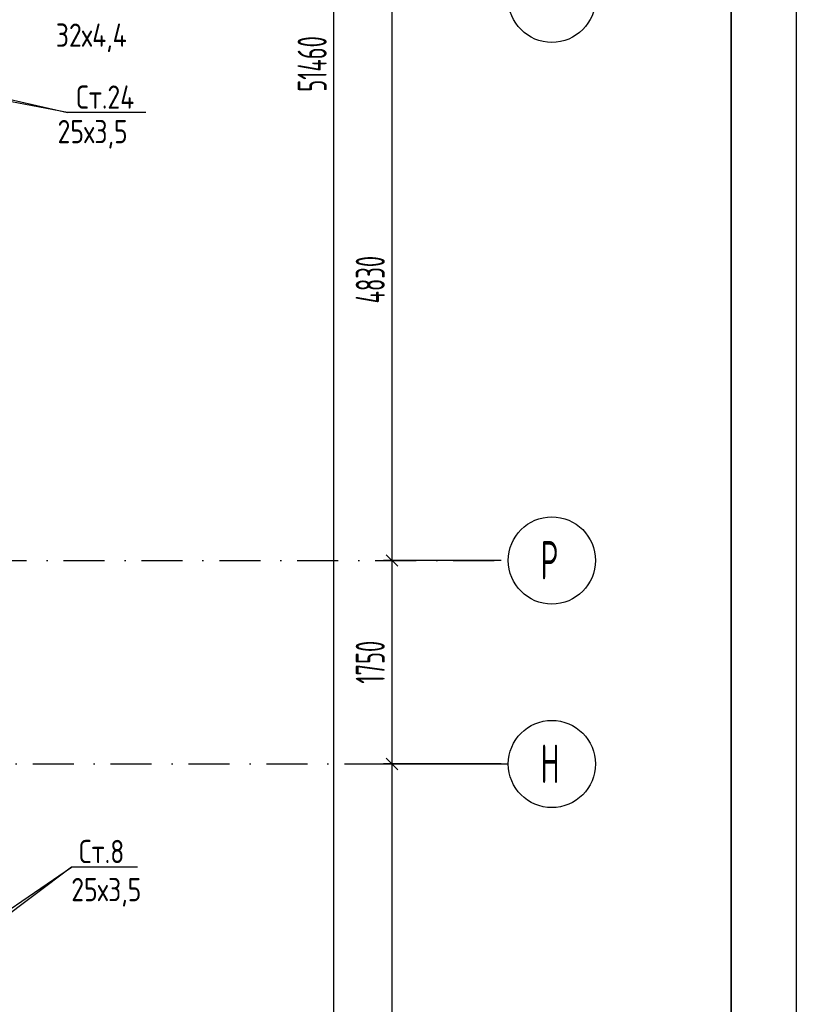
# Model space of a CAD drawing. Extents: x -1560602 to 321118, y -2308202 to -430103.
# Tile 48 of 104: x -1483123 to -1476440, y -2190733 to -2182266. Entities that reach past the tile are written whole.
import ezdxf
from ezdxf.enums import TextEntityAlignment as Align

# ---------------------------------------------------------------- set-up
doc = ezdxf.new("R2010")
doc.units = 0
doc.header["$MEASUREMENT"] = 0
doc.header["$PDSIZE"] = -5
doc.linetypes.add('Dot & Dashed', pattern=[670.277762, 352.777767, -176.388884, 0, -141.111112])
doc.linetypes.add('Штрихпунктирная', pattern=[0.670278, 0.352778, -0.176389, 0, -0.141111])
doc.layers.get('0').update_dxf_attribs({"color": 255, "linetype": 'CONTINUOUS'})
doc.layers.get('Defpoints').update_dxf_attribs({"linetype": 'CONTINUOUS'})
doc.layers.add('Оси', color=253, linetype='Dot & Dashed')
doc.layers.add('отделка', color=240, linetype='CONTINUOUS')
doc.styles.add('GOST 2.304', font='CS_Gost2304.shx', dxfattribs={"width": 0.7})
doc.styles.get("Standard").update_dxf_attribs({"font": 'spds.shx', "width": 0.7, "height": 250})
doc.styles.add('СГЕНЕРИР_СТИЛЬ_1', font='txt')
doc.dimstyles.new('SPDS', dxfattribs={"dimscale": 100, "dimtxt": 2.5, "dimasz": 1, "dimexe": 0.75, "dimexo": 0.625, "dimtad": 1, "dimdec": 0, "dimtxsty": 'GOST 2.304', "dimblk": 'OBLIQUE', "dimcen": 2.5, "dimdle": 1, "dimadec": 0, "dimazin": 2, "dimtfac": 0.75, "dimtdec": 0, "dimtmove": 0, "dimatfit": 0, "dimfxl": 1, "dimtolj": 1, "dimarcsym": 1})

# ---------------------------------------------------------------- blocks, each defined once
blk = doc.blocks.new('_Oblique')
at = {"color": 0, "linetype": 'ByBlock', "lineweight": -2}
blk.add_line((-0.5, -0.5), (0.5, 0.5), dxfattribs=at)
blk = doc.blocks.new('*D310')
at = {"layer": 'Defpoints', "color": 0, "transparency": 16777216}
for p in [(-1479918.7, -2188666.3), (-1478918.7, -2188666.3), (-1478918.7, -2194666.2)]:
    blk.add_point(p, dxfattribs=at)
at = {"layer": 'отделка', "color": 0, "lineweight": -2, "transparency": 16777216}
for p, q in [((-1479918.7, -2194766.2), (-1479918.7, -2188566.3)), ((-1478981.2, -2188666.3), (-1479993.7, -2188666.3)), ((-1478981.2, -2194666.2), (-1479993.7, -2194666.2))]:
    blk.add_line(p, q, dxfattribs=at)
at = {"layer": 'отделка', "color": 0, "lineweight": -2, "transparency": 16777216, "xscale": 100, "yscale": 100, "zscale": 100}
for p, rotation in [((-1479918.7, -2188666.3), 90), ((-1479918.7, -2194666.2), 270)]:
    blk.add_blockref('_Oblique', p, dxfattribs=dict(at, rotation=rotation))
at = {"layer": 'отделка', "color": 0, "transparency": 16777216, "insert": (-1480106.2, -2191666.2), "char_height": 250, "attachment_point": 5, "rotation": 90, "style": 'GOST 2.304'}
blk.add_mtext('\\A1;6000', dxfattribs=at)
blk = doc.blocks.new('*D311')
at = {"layer": 'Defpoints', "color": 0, "transparency": 16777216}
for p in [(-1479918.7, -2186916.3), (-1478918.7, -2186916.3), (-1478918.7, -2188666.2)]:
    blk.add_point(p, dxfattribs=at)
at = {"layer": 'отделка', "color": 0, "lineweight": -2, "transparency": 16777216}
for p, q in [((-1479918.7, -2188766.2), (-1479918.7, -2186816.3)), ((-1478981.2, -2186916.3), (-1479993.7, -2186916.3)), ((-1478981.2, -2188666.2), (-1479993.7, -2188666.2))]:
    blk.add_line(p, q, dxfattribs=at)
at = {"layer": 'отделка', "color": 0, "lineweight": -2, "transparency": 16777216, "xscale": 100, "yscale": 100, "zscale": 100}
for p, rotation in [((-1479918.7, -2186916.3), 90), ((-1479918.7, -2188666.2), 270)]:
    blk.add_blockref('_Oblique', p, dxfattribs=dict(at, rotation=rotation))
at = {"layer": 'отделка', "color": 0, "transparency": 16777216, "insert": (-1480106.2, -2187791.2), "char_height": 250, "attachment_point": 5, "rotation": 90, "style": 'GOST 2.304'}
blk.add_mtext('\\A1;1750', dxfattribs=at)
blk = doc.blocks.new('*D312')
at = {"layer": 'Defpoints', "color": 0, "transparency": 16777216}
for p in [(-1479918.7, -2182086.3), (-1478918.7, -2182086.3), (-1478918.7, -2186916.2)]:
    blk.add_point(p, dxfattribs=at)
at = {"layer": 'отделка', "color": 0, "lineweight": -2, "transparency": 16777216}
for p, q in [((-1479918.7, -2187016.2), (-1479918.7, -2181986.3)), ((-1478981.2, -2182086.3), (-1479993.7, -2182086.3)), ((-1478981.2, -2186916.2), (-1479993.7, -2186916.2))]:
    blk.add_line(p, q, dxfattribs=at)
at = {"layer": 'отделка', "color": 0, "lineweight": -2, "transparency": 16777216, "xscale": 100, "yscale": 100, "zscale": 100}
for p, rotation in [((-1479918.7, -2182086.3), 90), ((-1479918.7, -2186916.2), 270)]:
    blk.add_blockref('_Oblique', p, dxfattribs=dict(at, rotation=rotation))
at = {"layer": 'отделка', "color": 0, "transparency": 16777216, "insert": (-1480106.2, -2184501.2), "char_height": 250, "attachment_point": 5, "rotation": 90, "style": 'GOST 2.304'}
blk.add_mtext('\\A1;4830', dxfattribs=at)
blk = doc.blocks.new('*D321')
at = {"layer": 'Defpoints', "color": 0, "transparency": 16777216}
for p in [(-1480418.7, -2156916.2), (-1479918.7, -2156916.2), (-1478918.7, -2208376.2)]:
    blk.add_point(p, dxfattribs=at)
at = {"layer": 'отделка', "color": 0, "lineweight": -2, "transparency": 16777216}
for p, q in [((-1480418.7, -2208476.2), (-1480418.7, -2156816.2)), ((-1479981.2, -2156916.2), (-1480493.7, -2156916.2)), ((-1478981.2, -2208376.2), (-1480493.7, -2208376.2))]:
    blk.add_line(p, q, dxfattribs=at)
at = {"layer": 'отделка', "color": 0, "lineweight": -2, "transparency": 16777216, "xscale": 100, "yscale": 100, "zscale": 100}
for p, rotation in [((-1480418.7, -2156916.2), 90), ((-1480418.7, -2208376.2), 270)]:
    blk.add_blockref('_Oblique', p, dxfattribs=dict(at, rotation=rotation))
at = {"layer": 'отделка', "color": 0, "transparency": 16777216, "insert": (-1480606.2, -2182646.2), "char_height": 250, "attachment_point": 5, "rotation": 90, "style": 'GOST 2.304'}
blk.add_mtext('\\A1;51460', dxfattribs=at)

msp = doc.modelspace()

# ---------------------------------------------------------------- linework, layer by layer
at = {"color": 0, "lineweight": 35, "ltscale": 100}
msp.add_line((-1477001.6, -2153437.3), (-1477001.6, -2226064.3), dxfattribs=at)
at = {"color": 0}
for p, q in [((-1485610.4, -2182402.8, 0), (-1482710.7, -2183065.1, 0)), ((-1482710.7, -2183065.1, 0), (-1485704.4, -2182492.4, 0)), ((-1482036, -2183065.1, 0), (-1482710.7, -2183065.1, 0)), ((-1483911.8, -2190395.1, 0), (-1482678, -2189552.7)), ((-1482678, -2189552.7), (-1483806.5, -2190399.8, 0)), ((-1482107.8, -2189552.7), (-1482678, -2189552.7))]:
    msp.add_line(p, q, dxfattribs=at)
at = {"layer": 'Defpoints', "color": 0, "linetype": 'Continuous', "ltscale": 100}
msp.add_line((-1476440.2, -2152937.3), (-1476440.2, -2226595.6), dxfattribs=at)
at = {"layer": 'Оси', "color": 0, "linetype": 'Штрихпунктирная', "lineweight": -3, "ltscale": 1000}
for p, q in [((-1498834.3, -2186916.2), (-1478918.7, -2186916.2)), ((-1501111, -2188666.2), (-1478918.7, -2188666.2))]:
    msp.add_line(p, q, dxfattribs=at)
at = {"layer": 'Оси', "color": 0, "linetype": 'Continuous', "ltscale": 100}
for centre in [(-1478543.7, -2182086.2), (-1478543.7, -2186916.2), (-1478543.7, -2188666.2)]:
    msp.add_circle(centre, 375, dxfattribs=at)

# ---------------------------------------------------------------- texts
at = {"color": 0}
for s, p in [('32х4,4', (-1482812, -2182498.5)), ('25х3,5', (-1482796.9, -2183328, 0)), ('25х3,5', (-1482679.1, -2189846.4, 0))]:
    msp.add_text(s, height=200, dxfattribs=at).set_placement(p)
for s, p in [('Ст.24', (-1482386.4, -2182931.3, 0)), ('Ст.8', (-1482417.4, -2189418.9))]:
    msp.add_text(s, height=200, dxfattribs=at).set_placement(p, align=Align.MIDDLE_CENTER)
at = {"layer": 'Оси', "color": 0, "linetype": 'Continuous', "width": 0.7}
for s, p in [('Р', (-1478641.9, -2187079.4)), ('Н', (-1478641.9, -2188829.4))]:
    msp.add_text(s, height=330, dxfattribs=at).set_placement(p)
at = {"layer": 'Оси', "color": 0, "ltscale": 100, "insert": (-1479293.9, -2182646.2), "char_height": 0.23, "attachment_point": 5, "rotation": 90, "style": 'СГЕНЕРИР_СТИЛЬ_1'}
msp.add_mtext('\\A1;51460000', dxfattribs=at)

# ---------------------------------------------------------------- dimensions: what is measured, and where the dimension line sits
at = {"layer": 'отделка', "color": 0}
for base, p1, p2, picture, middle in [((-1480418.7, -2156916.2), (-1478918.7, -2208376.2), (-1479918.7, -2156916.2), '*D321', (-1480606.2, -2182646.2)), ((-1479918.7, -2182086.3), (-1478918.7, -2186916.2), (-1478918.7, -2182086.3), '*D312', (-1480106.2, -2184501.2)), ((-1479918.7, -2186916.3), (-1478918.7, -2188666.2), (-1478918.7, -2186916.3), '*D311', (-1480106.2, -2187791.2)), ((-1479918.7, -2188666.3), (-1478918.7, -2194666.2), (-1478918.7, -2188666.3), '*D310', (-1480106.2, -2191666.2))]:
    dim = msp.add_linear_dim(base=base, p1=p1, p2=p2, angle=90, dimstyle='SPDS', override={"dimscale": 100, "dimlfac": 1, "dimtxsty": 'GOST 2.304', "dimtolj": 1}, dxfattribs=at)
    dim.commit()
    dim.dimension.update_dxf_attribs({"geometry": picture, "text_midpoint": middle})

doc.saveas('drawing.dxf')
